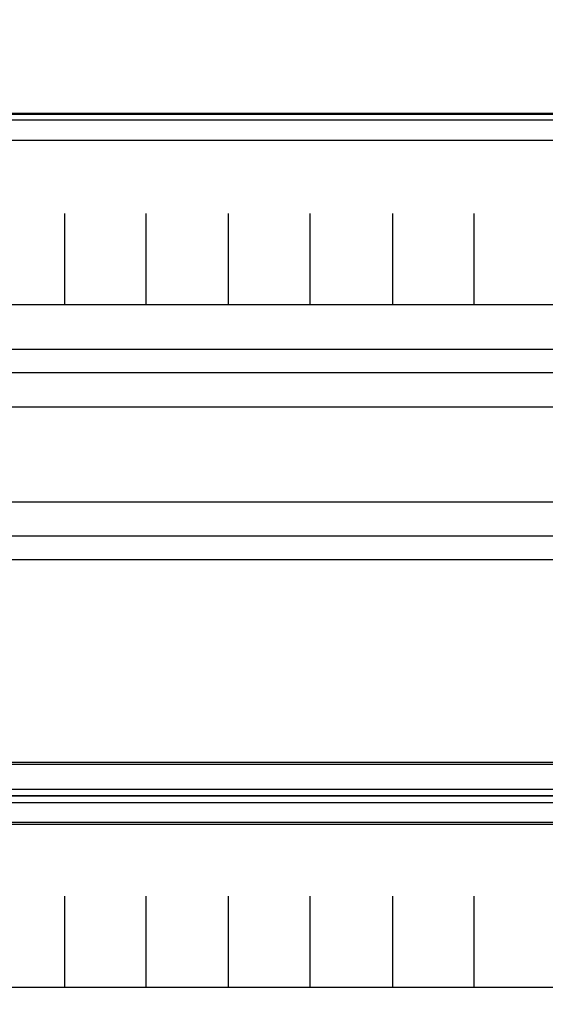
# Model space of a CAD drawing. Extents: x -635870 to -372006, y -44437 to 104716.
# Tile 88 of 246: x -613483 to -612328, y -36092 to -33929. Entities that reach past the tile are written whole.
import ezdxf

# ---------------------------------------------------------------- set-up
doc = ezdxf.new("R2010")
doc.units = 0
doc.header["$MEASUREMENT"] = 0
doc.layers.get('0').update_dxf_attribs({"color": 252})
doc.layers.add('30', color=7, linetype='Continuous')
doc.layers.add('50', color=7, linetype='Continuous')

# ---------------------------------------------------------------- blocks, each defined once
blk = doc.blocks.new('*U1036')
at = {"layer": '50', "color": 7}
for points in [[(839.76091, -435.77199), (503.983265, -435.77199), (503.983265, -385.150219), (839.76091, -385.150219), (839.76091, -435.77199)], [(507.824617, -728.385739), (835.919558, -728.385739), (835.919558, -441.457538), (507.824617, -441.457538), (507.824617, -728.385739)], [(507.824617, -578.069586), (835.919558, -578.069586), (835.919558, -591.771043), (507.824617, -591.771043), (507.824617, -578.069586)]]:
    blk.add_lwpolyline(points, dxfattribs=at)
blk.add_lwpolyline([(508.238179, -578.482695), (835.505996, -578.482695), (835.505996, -591.357933), (508.238179, -591.357933), (508.238179, -578.482695)], close=True, dxfattribs=at)
blk = doc.blocks.new('*U1055')
at = {"layer": '50', "color": 7}
for points in [[(512.000243, -435.499232), (832.001083, -435.499232)], [(832.001083, -585.500256), (512.000243, -585.500256)], [(515.970229, -584.006707), (827.968097, -584.006707)], [(827.968097, -436.990132), (515.970229, -436.990132)], [(827.968097, -436.990132), (515.970229, -436.990132)], [(509.985212, -477.51456), (834.016113, -477.51456)], [(827.968097, -436.990132), (515.970229, -436.990132)], [(509.985212, -477.51456), (834.016113, -477.51456)], [(671.937038, -477.55693), (671.937038, -457.544965)], [(689.850092, -477.55693), (689.850092, -457.544965)], [(707.95137, -477.55693), (707.95137, -457.544965)], [(725.885633, -477.55693), (725.885633, -457.544965)], [(743.986911, -477.55693), (743.986911, -457.544965)], [(761.899965, -477.55693), (761.899965, -457.544965)], [(509.985212, -487.347089), (834.016113, -487.347089), (834.016113, -533.64975), (509.985212, -533.64975), (509.985212, -487.347089)]]:
    blk.add_lwpolyline(points, dxfattribs=at)
blk = doc.blocks.new('*U1056')
at = {"layer": '30', "color": 7}
blk.add_lwpolyline([(499.9802, -492.476529), (844.087401, -492.476529), (844.087401, -528.454107), (499.9802, -528.454107), (499.9802, -492.476529)], close=True, dxfattribs=at)
for points in [[(499.9802, -492.476529), (844.087401, -492.476529), (844.087401, -528.454107), (499.9802, -528.454107), (499.9802, -492.476529)], [(499.9802, -499.973403), (844.087401, -499.973403), (844.087401, -520.957234), (499.9802, -520.957234), (499.9802, -499.973403)]]:
    blk.add_lwpolyline(points, dxfattribs=at)
blk = doc.blocks.new('*U1059')
at = {"layer": '50', "color": 7}
for points in [[(512.000243, -585.497608), (832.001083, -585.497608)], [(827.968097, -586.988509), (515.970229, -586.988509)], [(827.968097, -586.988509), (515.970229, -586.988509)], [(509.985212, -627.512936), (834.016113, -627.512936)], [(827.968097, -586.988509), (515.970229, -586.988509)], [(509.985212, -627.512936), (834.016113, -627.512936)], [(671.937038, -627.555306), (671.937038, -607.543341)], [(689.850092, -627.555306), (689.850092, -607.543341)], [(707.95137, -627.555306), (707.95137, -607.543341)], [(725.885633, -627.555306), (725.885633, -607.543341)], [(743.986911, -627.555306), (743.986911, -607.543341)], [(761.899965, -627.555306), (761.899965, -607.543341)]]:
    blk.add_lwpolyline(points, dxfattribs=at)

msp = doc.modelspace()

# ---------------------------------------------------------------- block references
at = {"xscale": 10, "yscale": 10, "zscale": 10}
for name in ['*U1036', '*U1056', '*U1055', '*U1059']:
    msp.add_blockref(name, (-620103.1, -29779.7), dxfattribs=at)

doc.saveas('drawing.dxf')
